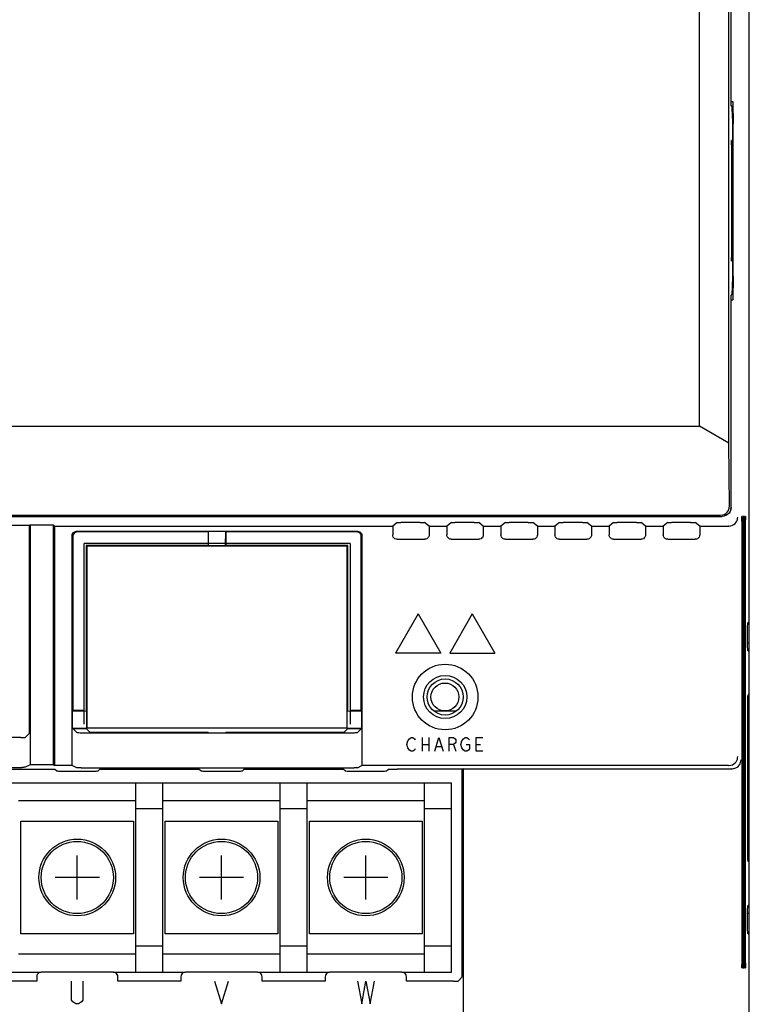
# Model space of a CAD drawing. Extents: x 123 to 1619, y 128 to 1105.
# Tile 15 of 32: x 924 to 1005, y 533 to 642. Entities that reach past the tile are written whole.
import ezdxf

# ---------------------------------------------------------------- set-up
doc = ezdxf.new("R2010")
doc.units = 0
doc.header["$LTSCALE"] = 92.4
doc.layers.get('0').update_dxf_attribs({"linetype": 'CONTINUOUS'})
for name, color, linetype in [('ALL_AXIS', 7, 'CONTINUOUS'), ('ALL_CURVE', 7, 'CONTINUOUS'), ('ALL_FEATURES', 7, 'CONTINUOUS')]:
    doc.layers.add(name, color=color, linetype=linetype)

msp = doc.modelspace()

# ---------------------------------------------------------------- linework, layer by layer
at = {"color": 7, "linetype": 'CONTINUOUS'}
for p, q in [((918.997, 557.5), (972, 557.5)), ((937, 536.5), (937, 557.5)), ((940, 536.5), (940, 557.5)), ((953, 536.5), (953, 557.5)), ((956, 536.5), (956, 557.5)), ((969, 536.5), (969, 557.5)), ((972, 536.5), (972, 557.5)), ((937, 555.5), (924, 555.5)), ((953, 555.5), (940, 555.5)), ((969, 555.5), (956, 555.5)), ((940, 554.6), (937, 554.6)), ((956, 554.6), (953, 554.6)), ((972, 554.6), (969, 554.6)), ((924.25, 553.25), (936.75, 553.25)), ((924.25, 540.75), (924.25, 553.25)), ((936.75, 553.25), (936.75, 540.75)), ((940.25, 553.25), (952.75, 553.25)), ((940.25, 540.75), (940.25, 553.25)), ((952.75, 553.25), (952.75, 540.75)), ((956.25, 553.25), (968.75, 553.25)), ((956.25, 540.75), (956.25, 553.25)), ((968.75, 553.25), (968.75, 540.75)), ((936.75, 540.75), (924.25, 540.75)), ((952.75, 540.75), (940.25, 540.75)), ((968.75, 540.75), (956.25, 540.75)), ((940, 539.4), (937, 539.4)), ((956, 539.4), (953, 539.4)), ((972, 539.4), (969, 539.4)), ((937, 538.5), (924, 538.5)), ((953, 538.5), (940, 538.5)), ((969, 538.5), (956, 538.5)), ((918.5, 536.5), (926.5, 536.5)), ((934.5, 536.5), (942.5, 536.5)), ((950.5, 536.5), (958.5, 536.5)), ((966.5, 536.5), (972, 536.5))]:
    msp.add_line(p, q, dxfattribs=at)
at = {"color": 40, "linetype": 'CONTINUOUS'}
for p, q in [((930.5, 544.55), (930.5, 549.45)), ((946.5, 544.55), (946.5, 549.45)), ((962.5, 544.55), (962.5, 549.45)), ((932.95, 547), (928.05, 547)), ((948.95, 547), (944.05, 547)), ((964.95, 547), (960.05, 547))]:
    msp.add_line(p, q, dxfattribs=at)
at = {"color": 7, "linetype": 'CONTINUOUS'}
for centre, radius in [((930.5, 547), 4.25), ((930.5, 547), 4), ((946.5, 547), 4.25), ((946.5, 547), 4), ((962.5, 547), 4.25), ((962.5, 547), 4)]:
    msp.add_circle(centre, radius, dxfattribs=at)
at = {"layer": 'ALL_AXIS', "color": 7, "linetype": 'CONTINUOUS'}
for p, q in [((1005, 575.367), (1004.816, 575.183)), ((970.051, 565.45), (972.549, 565.45)), ((1005, 540.633), (1004.816, 540.817))]:
    msp.add_line(p, q, dxfattribs=at)
for points in [[(1004.816, 575.183), (1004.811, 575.146), (1004.806, 575.046), (1004.801, 574.888), (1004.797, 574.678), (1004.794, 574.426), (1004.792, 574.142), (1004.791, 573.839), (1004.791, 573.528), (1004.792, 573.225), (1004.794, 572.941), (1004.797, 572.689), (1004.801, 572.479), (1004.806, 572.321), (1004.811, 572.221), (1004.816, 572.184)], [(1004.816, 543.816), (1004.811, 543.779), (1004.806, 543.679), (1004.801, 543.521), (1004.797, 543.311), (1004.794, 543.059), (1004.792, 542.775), (1004.791, 542.472), (1004.791, 542.161), (1004.792, 541.858), (1004.794, 541.574), (1004.797, 541.322), (1004.801, 541.112), (1004.806, 540.954), (1004.811, 540.854), (1004.816, 540.817)]]:
    msp.add_lwpolyline(points, dxfattribs=at)
msp.add_circle((971.27, 567), 1.55, dxfattribs=at)
at = {"layer": 'ALL_CURVE', "color": 4, "linetype": 'CONTINUOUS'}
for p, q in [((968.3, 576.2), (965.8, 571.87)), ((968.3, 576.2), (970.8, 571.87)), ((974.3, 576.2), (971.8, 571.87)), ((974.3, 576.2), (976.8, 571.87)), ((970.8, 571.87), (965.8, 571.87)), ((971.8, 571.87), (976.8, 571.87)), ((967.05, 561.75), (967.144, 562.125)), ((967.144, 562.125), (967.331, 562.375)), ((967.331, 562.375), (967.519, 562.5)), ((967.519, 562.5), (967.706, 562.5)), ((967.706, 562.5), (967.894, 562.375)), ((967.894, 562.375), (967.987, 562.25)), ((968.737, 562.5), (968.737, 561)), ((969.487, 562.5), (969.487, 561)), ((970.144, 561), (970.612, 562.5)), ((970.612, 562.5), (971.081, 561)), ((971.737, 562.5), (972.206, 562.5)), ((971.737, 561), (971.737, 562.5)), ((972.206, 562.5), (972.394, 562.375)), ((972.394, 562.375), (972.487, 562.25)), ((972.487, 562), (972.394, 561.875)), ((972.487, 562.25), (972.487, 562)), ((973.05, 561.75), (973.144, 562.125)), ((973.144, 562.125), (973.331, 562.375)), ((973.331, 562.375), (973.519, 562.5)), ((973.519, 562.5), (973.706, 562.5)), ((973.706, 562.5), (973.894, 562.375)), ((973.894, 562.375), (973.987, 562.25)), ((974.737, 562.5), (975.487, 562.5)), ((974.737, 561), (974.737, 562.5)), ((967.144, 561.375), (967.05, 561.75)), ((967.331, 561.125), (967.144, 561.375)), ((967.519, 561), (967.331, 561.125)), ((967.706, 561), (967.519, 561)), ((967.894, 561.125), (967.706, 561)), ((967.987, 561.25), (967.894, 561.125)), ((968.737, 561.75), (969.487, 561.75)), ((970.331, 561.5), (970.894, 561.5)), ((972.206, 561.75), (971.737, 561.75)), ((972.394, 561.875), (972.206, 561.75)), ((972.206, 561.75), (972.487, 561)), ((973.144, 561.375), (973.05, 561.75)), ((973.331, 561.125), (973.144, 561.375)), ((973.519, 561), (973.331, 561.125)), ((973.706, 561), (973.519, 561)), ((973.612, 561.75), (973.987, 561.75)), ((973.894, 561.125), (973.706, 561)), ((973.987, 561.25), (973.894, 561.125)), ((973.987, 561.75), (973.987, 561.25)), ((974.737, 561.75), (975.206, 561.75)), ((975.487, 561), (974.737, 561)), ((929.87, 533.417), (929.87, 535.5)), ((931.12, 535.5), (931.12, 533.417)), ((945.72, 535.5), (946.501, 533)), ((946.501, 533), (947.283, 535.5)), ((961.57, 535.5), (962.039, 533)), ((962.039, 533), (962.508, 535.5)), ((962.508, 535.5), (962.976, 533)), ((962.976, 533), (963.445, 535.5)), ((930.026, 533.208), (929.87, 533.417)), ((930.339, 533), (930.026, 533.208)), ((930.651, 533), (930.339, 533)), ((930.964, 533.208), (930.651, 533)), ((931.12, 533.417), (930.964, 533.208))]:
    msp.add_line(p, q, dxfattribs=at)
at = {"layer": 'ALL_FEATURES', "color": 7, "linetype": 'CONTINUOUS'}
for p, q in [((1005, 571.991), (1005, 782.009)), ((999.5, 597), (999.5, 659.73)), ((1002.744, 595.138), (1002.744, 656.357)), ((1003, 632.5), (1003, 656.406)), ((1003.01, 633), (1003.01, 656.401)), ((1003, 633), (1003.01, 633)), ((1003.01, 633), (1003.18, 633)), ((1003, 632.5), (1003.136, 632.364)), ((1003.154, 631.515), (1003.142, 632.214)), ((1003.157, 631.153), (1003.154, 631.515)), ((1003.157, 631.153), (1003.157, 613.014)), ((1003.232, 613.62), (1003.231, 630.514)), ((1003.099, 628.675), (1003.041, 628.675)), ((1003.032, 628.176), (1003.032, 615.694)), ((1003.108, 615.822), (1003.107, 628.307)), ((1003.041, 615.325), (1003.099, 615.325)), ((1003.23, 613.352), (1003.194, 611.286)), ((1003.142, 611.786), (1003.151, 612.3)), ((1003.151, 612.3), (1003.156, 612.669)), ((1003.156, 612.669), (1003.157, 613.014)), ((1003, 611.5), (1003.136, 611.636)), ((1003, 588), (1003, 611.5)), ((1003.01, 611), (1003, 611)), ((1003.01, 611), (1003.18, 611)), ((1003.01, 588.043), (1003.01, 611)), ((837.279, 597), (999.5, 597)), ((1002.744, 595.138), (999.5, 597)), ((1002.83, 588.17), (1002.744, 595.138)), ((838.157, 587.157), (1001.843, 587.157)), ((1002.977, 587.798), (1002.985, 587.82)), ((1002.985, 587.82), (1003.01, 588.043)), ((838, 587), (1002, 587)), ((925.2, 586), (917.763, 585.999)), ((925.287, 586.067), (925.2, 586)), ((925.2, 562.989), (925.2, 586)), ((925.287, 586.067), (927.832, 586.067)), ((925.287, 586.067), (925.287, 559.49)), ((927.832, 586.067), (928, 585.938)), ((927.832, 586.067), (927.832, 559.49)), ((928, 585.938), (965.476, 585.938)), ((928, 559.407), (928, 585.938)), ((965.983, 586.328), (965.476, 585.938)), ((965.476, 585.938), (965.476, 584.976)), ((968.517, 586.341), (966.387, 586.341)), ((969.524, 585.938), (969.017, 586.328)), ((969.524, 585.938), (971.476, 585.938)), ((969.524, 585.938), (969.524, 584.976)), ((971.983, 586.328), (971.476, 585.938)), ((971.476, 585.938), (971.476, 584.976)), ((974.517, 586.341), (972.387, 586.341)), ((975.524, 585.938), (975.017, 586.328)), ((975.524, 585.938), (977.476, 585.938)), ((975.524, 585.938), (975.524, 584.976)), ((977.983, 586.328), (977.476, 585.938)), ((977.476, 585.938), (977.476, 584.976)), ((980.517, 586.341), (978.387, 586.341)), ((981.524, 585.938), (981.017, 586.328)), ((981.524, 585.938), (983.476, 585.938)), ((981.524, 585.938), (981.524, 584.976)), ((983.983, 586.328), (983.476, 585.938)), ((983.476, 585.938), (983.476, 584.976)), ((986.517, 586.341), (984.387, 586.341)), ((987.524, 585.938), (987.017, 586.328)), ((987.524, 585.938), (989.476, 585.938)), ((987.524, 585.938), (987.524, 584.976)), ((989.983, 586.328), (989.476, 585.938)), ((989.476, 585.938), (989.476, 584.976)), ((992.517, 586.341), (990.387, 586.341)), ((993.524, 585.938), (993.017, 586.328)), ((993.524, 585.938), (995.476, 585.938)), ((993.524, 585.938), (993.524, 584.976)), ((995.983, 586.328), (995.476, 585.938)), ((995.476, 585.938), (995.476, 584.976)), ((998.517, 586.341), (996.387, 586.341)), ((999.524, 585.938), (999.017, 586.328)), ((999.524, 585.938), (1002.728, 585.938)), ((999.524, 585.938), (999.524, 584.976)), ((1002.745, 585.938), (1002.728, 585.938)), ((1004.195, 586.501), (1004.196, 537.369)), ((1004.239, 587), (1004.204, 587)), ((1004.248, 537.497), (1004.247, 586.632)), ((1004.283, 586.501), (1004.283, 537.369)), ((1004.326, 587), (1004.291, 587)), ((1004.335, 537.497), (1004.335, 586.632)), ((1004.37, 586.501), (1004.37, 537.369)), ((1004.414, 587), (1004.379, 587)), ((1004.422, 537.497), (1004.422, 586.632)), ((1004.457, 586.501), (1004.457, 537.369)), ((1004.501, 587), (1004.466, 587)), ((1004.51, 537.497), (1004.509, 586.632)), ((1004.544, 586.501), (1004.545, 537.369)), ((1004.588, 587), (1004.553, 587)), ((1004.597, 537.497), (1004.596, 586.632)), ((929.93, 559.407), (929.93, 584.87)), ((930.43, 585.37), (961.57, 585.37)), ((945, 585.3), (930.5, 585.3)), ((945.042, 585.342), (945, 585.3)), ((945, 585.3), (945, 583.8)), ((946.958, 585.342), (945.042, 585.342)), ((945.053, 583.747), (945.042, 585.342)), ((946.947, 583.747), (946.958, 585.342)), ((946.958, 585.342), (947, 585.3)), ((961.5, 585.3), (947, 585.3)), ((947, 583.8), (947, 585.3)), ((962.07, 584.87), (962.07, 559.407)), ((930, 584.8), (930, 565.5)), ((960.75, 584), (931.25, 584)), ((931.25, 564), (931.25, 584)), ((945, 583.8), (931.5, 583.8)), ((931.57, 583.73), (931.5, 583.8)), ((931.5, 583.8), (931.5, 565.5)), ((960.43, 583.73), (931.57, 583.73)), ((931.57, 583.73), (931.57, 563.57)), ((945.053, 583.747), (945, 583.8)), ((946.947, 583.747), (945.053, 583.747)), ((946.947, 583.747), (947, 583.8)), ((960.5, 583.8), (947, 583.8)), ((960.43, 583.73), (960.5, 583.8)), ((960.43, 563.57), (960.43, 583.73)), ((960.5, 565.5), (960.5, 583.8)), ((960.75, 584), (960.75, 564)), ((962, 565.5), (962, 584.8)), ((965.976, 584.476), (969.024, 584.476)), ((971.976, 584.476), (975.024, 584.476)), ((977.976, 584.476), (981.024, 584.476)), ((983.976, 584.476), (987.024, 584.476)), ((989.976, 584.476), (993.024, 584.476)), ((995.976, 584.476), (999.024, 584.476)), ((1004.794, 572.993), (1005, 573)), ((1005.009, 571.991), (1004.816, 572.184)), ((1005.026, 570.974), (1005.009, 571.991)), ((1005.026, 545.026), (1005.026, 570.974)), ((1004.938, 567.236), (1004.888, 567.236)), ((1004.95, 566.786), (1004.952, 566.44)), ((929.958, 565.458), (930, 565.5)), ((929.958, 565.458), (931.553, 565.447)), ((929.958, 563.542), (929.958, 565.458)), ((931.25, 565.5), (930, 565.5)), ((931.553, 565.447), (931.5, 565.5)), ((931.553, 563.553), (931.553, 565.447)), ((960.447, 565.447), (960.5, 565.5)), ((960.447, 565.447), (962.042, 565.458)), ((960.447, 563.553), (960.447, 565.447)), ((962, 565.5), (960.75, 565.5)), ((962.042, 565.458), (962, 565.5)), ((962.042, 563.542), (962.042, 565.458)), ((929.958, 563.542), (931.553, 563.553)), ((929.958, 563.542), (930.437, 563.063)), ((930, 563.5), (931.5, 563.5)), ((930.937, 563.046), (961.063, 563.046)), ((931.5, 563.5), (931.902, 563.098)), ((931.57, 563.57), (931.553, 563.553)), ((931.57, 563.57), (960.43, 563.57)), ((931.902, 563.098), (945, 563.098)), ((945, 563.098), (945.052, 563.046)), ((947, 563.098), (946.948, 563.046)), ((947, 563.098), (960.098, 563.098)), ((960.098, 563.098), (960.5, 563.5)), ((960.43, 563.57), (960.447, 563.553)), ((960.447, 563.553), (962.042, 563.542)), ((960.5, 563.5), (962, 563.5)), ((962.042, 563.542), (961.563, 563.063)), ((924.228, 562.5), (919.05, 562.5)), ((925.2, 562.989), (924.728, 562.517)), ((919.05, 559.202), (924.355, 559.203)), ((925.287, 559.49), (924.728, 559.211)), ((927.832, 559.49), (925.287, 559.49)), ((927.832, 559.49), (928, 559.407)), ((929.93, 559.407), (928, 559.407)), ((928.192, 558.808), (928.017, 558.983)), ((930.437, 559.153), (929.93, 559.407)), ((930.937, 559.145), (961.19, 559.145)), ((931.808, 558.791), (932.238, 558.792)), ((932.808, 558.808), (932.983, 558.983)), ((933.553, 558.998), (933.983, 559)), ((944.192, 558.808), (944.017, 558.983)), ((947.808, 558.791), (948.238, 558.792)), ((948.808, 558.808), (948.983, 558.983)), ((949.553, 558.998), (949.983, 559)), ((960.192, 558.808), (960.017, 558.983)), ((961.563, 559.153), (962.07, 559.407)), ((1002.728, 559.407), (962.07, 559.407)), ((963.808, 558.791), (964.237, 558.792)), ((964.808, 558.808), (964.983, 558.983)), ((965.553, 558.998), (965.983, 559)), ((973.2, 559), (965.983, 559)), ((973.287, 559.044), (973.2, 559)), ((973.2, 535.989), (973.2, 559)), ((973.287, 559.044), (1003.091, 559.044)), ((973.287, 559.044), (973.287, 531.909)), ((1002.728, 559.407), (1002.745, 559.407)), ((1003.108, 559.044), (1003.091, 559.044)), ((1004.875, 549.215), (1004.874, 549.562)), ((1004.938, 548.764), (1004.888, 548.764)), ((1005.009, 544.009), (1005.026, 545.026)), ((1005.009, 544.009), (1004.816, 543.816)), ((1005, 531), (1005, 544.009)), ((1005, 543), (1004.794, 543.007)), ((1004.204, 537), (1004.239, 537)), ((1004.291, 537), (1004.326, 537)), ((1004.379, 537), (1004.414, 537)), ((1004.466, 537), (1004.501, 537)), ((1004.553, 537), (1004.588, 537)), ((926, 536), (926, 535.5)), ((934.5, 536.5), (926.5, 536.5)), ((935, 535.5), (935, 536)), ((942, 536), (942, 535.5)), ((950.5, 536.5), (942.5, 536.5)), ((951, 535.5), (951, 536)), ((958, 536), (958, 535.5)), ((966.5, 536.5), (958.5, 536.5)), ((967, 535.5), (967, 536)), ((973.2, 535.989), (972.728, 535.517)), ((926, 535.5), (919, 535.5)), ((942, 535.5), (935, 535.5)), ((958, 535.5), (951, 535.5)), ((972.228, 535.5), (967, 535.5))]:
    msp.add_line(p, q, dxfattribs=at)
for points in [[(1003.18, 633), (1003.184, 632.977), (1003.188, 632.915), (1003.192, 632.825), (1003.194, 632.714)], [(1003.142, 632.214), (1003.14, 632.294), (1003.138, 632.345), (1003.136, 632.364)], [(1003.194, 632.714), (1003.23, 630.648), (1003.231, 630.514)], [(1003.032, 628.176), (1003.032, 628.306), (1003.033, 628.426), (1003.034, 628.529), (1003.036, 628.608), (1003.038, 628.658), (1003.041, 628.675)], [(1003.099, 628.675), (1003.101, 628.658), (1003.103, 628.608), (1003.105, 628.529), (1003.107, 628.427), (1003.107, 628.307)], [(1003.041, 615.325), (1003.038, 615.342), (1003.036, 615.392), (1003.034, 615.471), (1003.033, 615.574), (1003.032, 615.694)], [(1003.108, 615.822), (1003.107, 615.693), (1003.107, 615.573), (1003.105, 615.471), (1003.103, 615.392), (1003.101, 615.342), (1003.099, 615.325)], [(1003.232, 613.62), (1003.231, 613.486), (1003.23, 613.352)], [(1003.136, 611.636), (1003.138, 611.655), (1003.14, 611.706), (1003.142, 611.786)], [(1003.194, 611.286), (1003.192, 611.175), (1003.188, 611.085), (1003.184, 611.023), (1003.18, 611)], [(1001.843, 587.157), (1002.039, 587.177), (1002.231, 587.237), (1002.414, 587.34), (1002.579, 587.488), (1002.713, 587.682), (1002.801, 587.914), (1002.83, 588.17)], [(1003, 588), (1002.975, 587.777), (1002.901, 587.566), (1002.782, 587.376), (1002.624, 587.218), (1002.434, 587.099), (1002.223, 587.025), (1002, 587)], [(965.983, 586.328), (965.996, 586.331), (966.026, 586.333), (966.073, 586.336), (966.135, 586.338), (966.21, 586.339), (966.296, 586.34), (966.387, 586.341)], [(968.517, 586.341), (968.613, 586.341), (968.704, 586.34), (968.79, 586.339), (968.865, 586.338), (968.927, 586.336), (968.974, 586.333), (969.004, 586.331), (969.017, 586.328)], [(971.983, 586.328), (971.996, 586.331), (972.026, 586.333), (972.073, 586.336), (972.135, 586.338), (972.21, 586.339), (972.296, 586.34), (972.387, 586.341)], [(974.517, 586.341), (974.613, 586.341), (974.704, 586.34), (974.79, 586.339), (974.865, 586.338), (974.927, 586.336), (974.974, 586.333), (975.004, 586.331), (975.017, 586.328)], [(977.983, 586.328), (977.996, 586.331), (978.026, 586.333), (978.073, 586.336), (978.135, 586.338), (978.21, 586.339), (978.296, 586.34), (978.387, 586.341)], [(980.517, 586.341), (980.613, 586.341), (980.704, 586.34), (980.79, 586.339), (980.865, 586.338), (980.927, 586.336), (980.974, 586.333), (981.004, 586.331), (981.017, 586.328)], [(983.983, 586.328), (983.996, 586.331), (984.026, 586.333), (984.073, 586.336), (984.135, 586.338), (984.21, 586.339), (984.296, 586.34), (984.387, 586.341)], [(986.517, 586.341), (986.613, 586.341), (986.704, 586.34), (986.79, 586.339), (986.865, 586.338), (986.927, 586.336), (986.974, 586.333), (987.004, 586.331), (987.017, 586.328)], [(989.983, 586.328), (989.996, 586.331), (990.026, 586.333), (990.073, 586.336), (990.135, 586.338), (990.21, 586.339), (990.296, 586.34), (990.387, 586.341)], [(992.517, 586.341), (992.613, 586.341), (992.704, 586.34), (992.79, 586.339), (992.865, 586.338), (992.927, 586.336), (992.974, 586.333), (993.004, 586.331), (993.017, 586.328)], [(995.983, 586.328), (995.996, 586.331), (996.026, 586.333), (996.073, 586.336), (996.135, 586.338), (996.21, 586.339), (996.296, 586.34), (996.387, 586.341)], [(998.517, 586.341), (998.613, 586.341), (998.704, 586.34), (998.79, 586.339), (998.865, 586.338), (998.927, 586.336), (998.974, 586.333), (999.004, 586.331), (999.017, 586.328)], [(1002.745, 585.938), (1002.96, 585.965), (1003.151, 586.029), (1003.313, 586.12), (1003.447, 586.231), (1003.555, 586.355), (1003.638, 586.49), (1003.697, 586.629), (1003.732, 586.771), (1003.745, 586.912)], [(1004.195, 586.501), (1004.196, 586.631), (1004.196, 586.751), (1004.198, 586.854), (1004.2, 586.933), (1004.202, 586.983), (1004.204, 587)], [(1004.239, 587), (1004.241, 586.983), (1004.243, 586.933), (1004.245, 586.854), (1004.247, 586.752), (1004.247, 586.632)], [(1004.283, 586.501), (1004.283, 586.631), (1004.284, 586.751), (1004.285, 586.854)], [(1004.285, 586.854), (1004.287, 586.933), (1004.289, 586.983), (1004.291, 587)], [(1004.326, 587), (1004.329, 586.983), (1004.331, 586.933), (1004.332, 586.854)], [(1004.332, 586.854), (1004.334, 586.752), (1004.335, 586.632)], [(1004.37, 586.501), (1004.37, 586.631), (1004.371, 586.751), (1004.372, 586.854)], [(1004.372, 586.854), (1004.374, 586.933), (1004.376, 586.983), (1004.379, 587)], [(1004.414, 587), (1004.416, 586.983), (1004.418, 586.933), (1004.42, 586.854)], [(1004.42, 586.854), (1004.421, 586.752), (1004.422, 586.632)], [(1004.457, 586.501), (1004.457, 586.631), (1004.458, 586.751), (1004.46, 586.854)], [(1004.46, 586.854), (1004.461, 586.933), (1004.464, 586.983), (1004.466, 587)], [(1004.501, 587), (1004.503, 586.983), (1004.505, 586.933), (1004.507, 586.854)], [(1004.507, 586.854), (1004.508, 586.752), (1004.509, 586.632)], [(1004.544, 586.501), (1004.545, 586.631), (1004.546, 586.751), (1004.547, 586.854)], [(1004.547, 586.854), (1004.549, 586.933), (1004.551, 586.983), (1004.553, 587)], [(1004.588, 587), (1004.59, 586.983), (1004.592, 586.933), (1004.594, 586.854)], [(1004.594, 586.854), (1004.596, 586.752), (1004.596, 586.632)], [(929.93, 584.87), (929.947, 585), (929.997, 585.12), (930.076, 585.224), (930.18, 585.303), (930.3, 585.353), (930.43, 585.37)], [(930.5, 585.3), (930.37, 585.283), (930.25, 585.233), (930.146, 585.154), (930.067, 585.05), (930.017, 584.93), (930, 584.8)], [(962, 584.8), (961.983, 584.93), (961.933, 585.05), (961.854, 585.154), (961.75, 585.233), (961.63, 585.283), (961.5, 585.3)], [(961.57, 585.37), (961.7, 585.353), (961.82, 585.303), (961.924, 585.224), (962.003, 585.12), (962.053, 585), (962.07, 584.87)], [(965.976, 584.476), (965.846, 584.493), (965.726, 584.543), (965.623, 584.623), (965.543, 584.726), (965.493, 584.846), (965.476, 584.976)], [(969.524, 584.976), (969.507, 584.846), (969.457, 584.726), (969.377, 584.623), (969.274, 584.543), (969.154, 584.493), (969.024, 584.476)], [(971.976, 584.476), (971.846, 584.493), (971.726, 584.543), (971.623, 584.623), (971.543, 584.726), (971.493, 584.846), (971.476, 584.976)], [(975.524, 584.976), (975.507, 584.846), (975.457, 584.726), (975.377, 584.623), (975.274, 584.543), (975.154, 584.493), (975.024, 584.476)], [(977.976, 584.476), (977.846, 584.493), (977.726, 584.543), (977.623, 584.623), (977.543, 584.726), (977.493, 584.846), (977.476, 584.976)], [(981.524, 584.976), (981.507, 584.846), (981.457, 584.726), (981.377, 584.623), (981.274, 584.543), (981.154, 584.493), (981.024, 584.476)], [(983.976, 584.476), (983.846, 584.493), (983.726, 584.543), (983.623, 584.623), (983.543, 584.726), (983.493, 584.846), (983.476, 584.976)], [(987.524, 584.976), (987.507, 584.846), (987.457, 584.726), (987.377, 584.623), (987.274, 584.543), (987.154, 584.493), (987.024, 584.476)], [(989.976, 584.476), (989.846, 584.493), (989.726, 584.543), (989.623, 584.623), (989.543, 584.726), (989.493, 584.846), (989.476, 584.976)], [(993.524, 584.976), (993.507, 584.846), (993.457, 584.726), (993.377, 584.623), (993.274, 584.543), (993.154, 584.493), (993.024, 584.476)], [(995.976, 584.476), (995.846, 584.493), (995.726, 584.543), (995.623, 584.623), (995.543, 584.726), (995.493, 584.846), (995.476, 584.976)], [(999.524, 584.976), (999.507, 584.846), (999.457, 584.726), (999.377, 584.623), (999.274, 584.543), (999.154, 584.493), (999.024, 584.476)], [(1004.874, 549.562), (1004.874, 566.616), (1004.875, 566.785), (1004.877, 566.936), (1004.879, 567.062), (1004.882, 567.157), (1004.885, 567.216), (1004.888, 567.236)], [(1004.938, 567.236), (1004.941, 567.216), (1004.944, 567.157), (1004.947, 567.063), (1004.949, 566.937), (1004.95, 566.786)], [(1004.952, 566.44), (1004.951, 549.382), (1004.95, 549.214), (1004.949, 549.063), (1004.947, 548.937), (1004.944, 548.843), (1004.941, 548.784), (1004.938, 548.764)], [(930.437, 563.063), (930.458, 563.058), (930.51, 563.054), (930.59, 563.051), (930.692, 563.048), (930.81, 563.047), (930.937, 563.046)], [(961.063, 563.046), (961.19, 563.047), (961.308, 563.048), (961.41, 563.051), (961.49, 563.054), (961.542, 563.058), (961.563, 563.063)], [(924.228, 562.5), (924.355, 562.501), (924.473, 562.502), (924.576, 562.505), (924.655, 562.508), (924.707, 562.512), (924.728, 562.517)], [(1002.745, 559.407), (1002.961, 559.434), (1003.152, 559.499), (1003.314, 559.591), (1003.448, 559.703), (1003.556, 559.829), (1003.639, 559.964), (1003.697, 560.105), (1003.732, 560.248), (1003.745, 560.389)], [(1003.108, 559.044), (1003.324, 559.071), (1003.515, 559.136), (1003.677, 559.228), (1003.811, 559.34), (1003.919, 559.466), (1004.002, 559.601), (1004.06, 559.742), (1004.095, 559.885), (1004.108, 560.026)], [(919.05, 559), (927.237, 559), (927.447, 558.998), (927.634, 558.996), (927.793, 558.994), (927.913, 558.99), (927.989, 558.987), (928.017, 558.983)], [(924.728, 559.211), (924.707, 559.209), (924.655, 559.207), (924.576, 559.205), (924.473, 559.204), (924.355, 559.203)], [(928.192, 558.808), (928.221, 558.804), (928.297, 558.8), (928.416, 558.797), (928.575, 558.794), (928.762, 558.792), (928.972, 558.791), (931.808, 558.791)], [(930.937, 559.145), (930.81, 559.145), (930.692, 559.146), (930.59, 559.147), (930.51, 559.149), (930.458, 559.151), (930.437, 559.153)], [(932.238, 558.792), (932.425, 558.794), (932.584, 558.797), (932.703, 558.8), (932.779, 558.804), (932.808, 558.808)], [(932.983, 558.983), (933.011, 558.987), (933.087, 558.99), (933.207, 558.994), (933.366, 558.996), (933.553, 558.998)], [(933.983, 559), (943.237, 559), (943.447, 558.998), (943.634, 558.996), (943.793, 558.994), (943.913, 558.99), (943.989, 558.987), (944.017, 558.983)], [(944.192, 558.808), (944.221, 558.804), (944.297, 558.8), (944.416, 558.797), (944.575, 558.794), (944.762, 558.792), (944.972, 558.791), (947.808, 558.791)], [(948.238, 558.792), (948.425, 558.794), (948.584, 558.797), (948.703, 558.8), (948.779, 558.804), (948.808, 558.808)], [(948.983, 558.983), (949.011, 558.987), (949.087, 558.99), (949.207, 558.994), (949.366, 558.996), (949.553, 558.998)], [(949.983, 559), (959.237, 559), (959.447, 558.998), (959.634, 558.996), (959.793, 558.994), (959.913, 558.99), (959.989, 558.987), (960.017, 558.983)], [(960.192, 558.808), (960.221, 558.804), (960.297, 558.8), (960.416, 558.797), (960.575, 558.794), (960.762, 558.792), (960.972, 558.791), (963.808, 558.791)], [(961.563, 559.153), (961.542, 559.151), (961.49, 559.149), (961.41, 559.147), (961.308, 559.146), (961.19, 559.145)], [(964.237, 558.792), (964.425, 558.794), (964.583, 558.797), (964.703, 558.8), (964.779, 558.804), (964.808, 558.808)], [(964.983, 558.983), (965.011, 558.987), (965.087, 558.99), (965.207, 558.994), (965.365, 558.996), (965.553, 558.998)], [(1004.888, 548.764), (1004.885, 548.784), (1004.882, 548.843), (1004.879, 548.938), (1004.877, 549.064), (1004.875, 549.215)], [(1004.204, 537), (1004.202, 537.017), (1004.2, 537.067), (1004.198, 537.146), (1004.196, 537.249), (1004.196, 537.369)], [(1004.248, 537.497), (1004.247, 537.368), (1004.247, 537.248), (1004.245, 537.146), (1004.243, 537.067), (1004.241, 537.017), (1004.239, 537)], [(1004.285, 537.146), (1004.284, 537.249), (1004.283, 537.369)], [(1004.291, 537), (1004.289, 537.017), (1004.287, 537.067), (1004.285, 537.146)], [(1004.332, 537.146), (1004.331, 537.067), (1004.329, 537.017), (1004.326, 537)], [(1004.335, 537.497), (1004.335, 537.368), (1004.334, 537.248), (1004.332, 537.146)], [(1004.372, 537.146), (1004.371, 537.249), (1004.37, 537.369)], [(1004.379, 537), (1004.376, 537.017), (1004.374, 537.067), (1004.372, 537.146)], [(1004.42, 537.146), (1004.418, 537.067), (1004.416, 537.017), (1004.414, 537)], [(1004.422, 537.497), (1004.422, 537.368), (1004.421, 537.248), (1004.42, 537.146)], [(1004.46, 537.146), (1004.458, 537.249), (1004.457, 537.369)], [(1004.466, 537), (1004.464, 537.017), (1004.461, 537.067), (1004.46, 537.146)], [(1004.507, 537.146), (1004.505, 537.067), (1004.503, 537.017), (1004.501, 537)], [(1004.51, 537.497), (1004.509, 537.368), (1004.508, 537.248), (1004.507, 537.146)], [(1004.547, 537.146), (1004.546, 537.249), (1004.545, 537.369)], [(1004.553, 537), (1004.551, 537.017), (1004.549, 537.067), (1004.547, 537.146)], [(1004.594, 537.146), (1004.592, 537.067), (1004.59, 537.017), (1004.588, 537)], [(1004.597, 537.497), (1004.596, 537.368), (1004.596, 537.248), (1004.594, 537.146)], [(926.5, 536.5), (926.37, 536.483), (926.25, 536.433), (926.146, 536.354), (926.067, 536.25), (926.017, 536.13), (926, 536)], [(935, 536), (934.983, 536.13), (934.933, 536.25), (934.854, 536.354), (934.75, 536.433), (934.63, 536.483), (934.5, 536.5)], [(942.5, 536.5), (942.37, 536.483), (942.25, 536.433), (942.146, 536.354), (942.067, 536.25), (942.017, 536.13), (942, 536)], [(951, 536), (950.983, 536.13), (950.933, 536.25), (950.854, 536.354), (950.75, 536.433), (950.63, 536.483), (950.5, 536.5)], [(958.5, 536.5), (958.37, 536.483), (958.25, 536.433), (958.146, 536.354), (958.067, 536.25), (958.017, 536.13), (958, 536)], [(967, 536), (966.983, 536.13), (966.933, 536.25), (966.854, 536.354), (966.75, 536.433), (966.63, 536.483), (966.5, 536.5)], [(972.228, 535.5), (972.355, 535.501), (972.473, 535.502), (972.576, 535.505), (972.655, 535.508), (972.707, 535.512), (972.728, 535.517)]]:
    msp.add_lwpolyline(points, dxfattribs=at)
for radius in [3.637, 2.395, 2]:
    msp.add_circle((971.3, 567), radius, dxfattribs=at)

doc.saveas('drawing.dxf')
